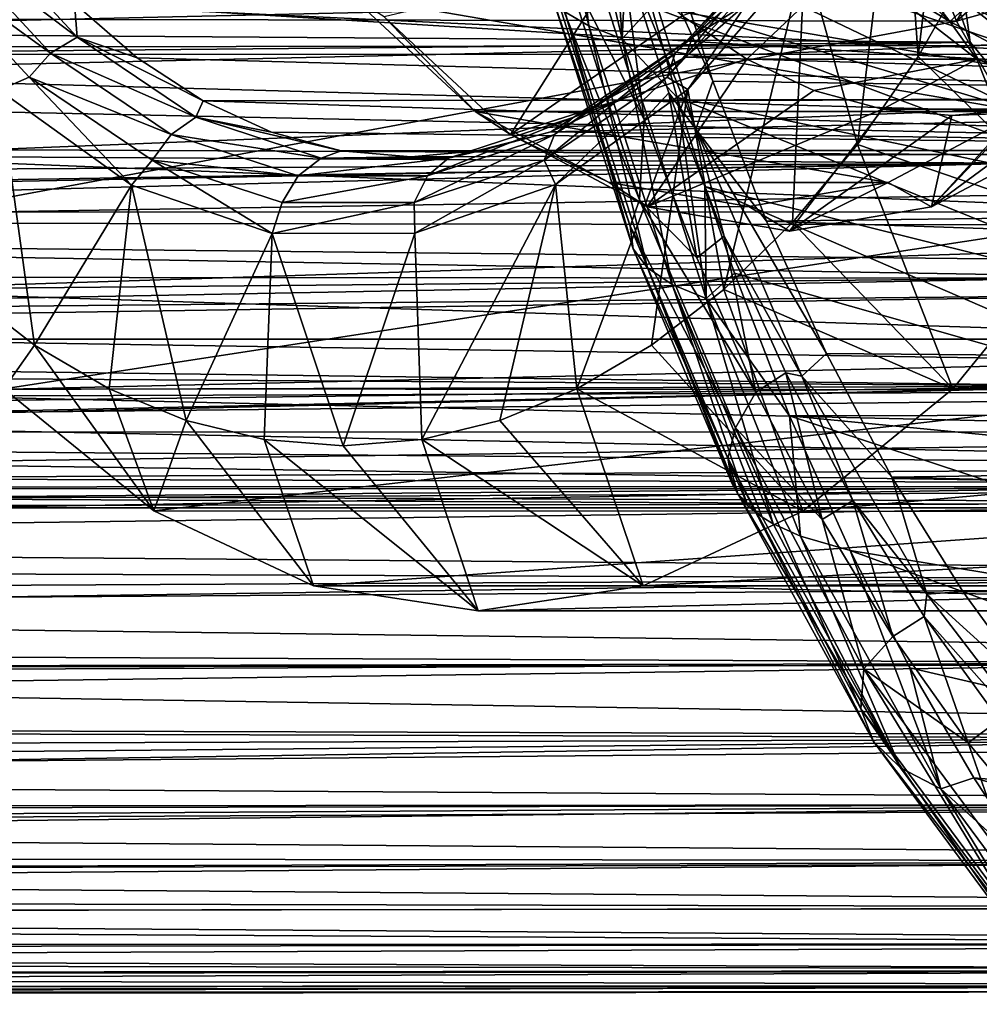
# Model space of a CAD drawing. Header units: metres. Extents: x -62 to 150, y -92 to 92.
# Tile 104 of 256: x 7.46 to 13.27, y -72.38 to -66.42. Entities that reach past the tile are written whole.
import ezdxf

# ---------------------------------------------------------------- set-up
doc = ezdxf.new("R2010")
doc.units = ezdxf.units.M
doc.layers.add('solid_500615', color=7, linetype='CONTINUOUS')

msp = doc.modelspace()

# ---------------------------------------------------------------- linework, layer by layer
at = {"layer": 'solid_500615'}
for points in [[(12.789415, -65.054413, 1.784459), (13.20989, -64.051407, 1.18396), (12.903896, -66.641579, 1.620965)], [(13.20989, -64.051407, 1.18396), (13.240792, -66.052322, 1.139827), (12.903896, -66.641579, 1.620965)], [(8.35839, -64.123604, 1.600776), (4.749217, -67.182152, -3.295691), (5.453206, -66.063263, -4.301092)], [(8.35839, -64.123604, 1.600776), (8.068946, -64.501617, 2.014145), (4.749217, -67.182152, -3.295691)], [(12.409218, -64.330124, 15.40329), (14.990312, -66.9282, 11.717106), (27.277592, -66.9282, 20.320751)], [(12.409218, -64.330124, 15.40329), (27.277592, -66.9282, 20.320751), (24.696499, -64.330124, 24.006937)], [(12.758368, -64.991776, 14.248745), (14.990312, -66.9282, 11.717106), (12.409218, -64.330124, 15.40329)], [(8.068946, -64.501617, 2.014145), (7.756208, -64.818199, 2.460781), (4.749217, -67.182152, -3.295691)], [(12.562535, -65, 19.368601), (13.136003, -66.427879, 18.549606), (14.090706, -64.685249, 19.103939)], [(13.136003, -66.427879, 18.549606), (14.357178, -65.363449, 18.723377), (14.090706, -64.685249, 19.103939)], [(10.908326, -66.457176, 23.875414), (10.713266, -64.868141, 24.709566), (10.514794, -64.801834, 24.437418)], [(10.908326, -66.457176, 23.875414), (10.514794, -64.801834, 24.437418), (10.763736, -66.370773, 23.596205)], [(7.756208, -64.818199, 2.460781), (3.939288, -68.056473, -2.138994), (4.749217, -67.182152, -3.295691)], [(7.756208, -64.818199, 2.460781), (7.42443, -65.069038, 2.934609), (3.939288, -68.056473, -2.138994)], [(10.713266, -64.868141, 24.709566), (11.110533, -66.53437, 24.142145), (11.018182, -65.211853, 24.88142)], [(10.908326, -66.457176, 23.875414), (11.110533, -66.53437, 24.142145), (10.713266, -64.868141, 24.709566)], [(14.024618, -66.266403, 12.440256), (14.990312, -66.9282, 11.717106), (12.758368, -64.991776, 14.248745)], [(5.838844, -66.413918, 13.45435), (13.136003, -66.427879, 18.549606), (12.562535, -65, 19.368601)], [(12.216327, -66.023666, 2.602916), (12.789415, -65.054413, 1.784459), (12.536436, -67.175179, 2.145752)], [(12.789415, -65.054413, 1.784459), (12.903896, -66.641579, 1.620965), (12.536436, -67.175179, 2.145752)], [(11.110533, -66.53437, 24.142145), (11.146811, -65.781532, 24.697786), (11.018182, -65.211853, 24.88142)], [(13.136003, -66.427879, 18.549606), (14.658405, -65.995888, 18.29318), (14.357178, -65.363449, 18.723377)], [(11.042724, -65.440979, 22.2766), (11.556418, -67.081146, 21.542969), (11.104709, -65.969276, 22.14246)], [(11.042724, -65.440979, 22.2766), (11.373837, -65.900337, 22.10071), (11.65984, -66.79071, 21.692253)], [(11.042724, -65.440979, 22.2766), (11.65984, -66.79071, 21.692253), (11.556418, -67.081146, 21.542969)], [(14.11664, -66.629128, 17.977247), (-9.126575, -66.628731, 1.701695), (-9.674121, -65.511726, 2.483673)], [(14.11664, -66.629128, 17.977247), (-9.674121, -65.511726, 2.483673), (13.830035, -66.088577, 18.386562)], [(22.26926, -65.51049, 6.334099), (-0.974857, -65.511726, -9.940165), (-1.522404, -66.628731, -9.158187)], [(22.26926, -65.51049, 6.334099), (-1.522404, -66.628731, -9.158187), (22.007866, -66.088577, 6.70741)], [(13.078175, -65.539581, 22.679478), (13.585761, -66.994278, 21.954569), (13.289144, -65.505623, 22.747181)], [(13.078175, -65.539581, 22.679478), (12.956489, -65.787231, 22.467552), (13.217651, -66.554741, 22.094666)], [(13.078175, -65.539581, 22.679478), (13.217651, -66.554741, 22.094666), (13.585761, -66.994278, 21.954569)], [(42.708969, -65.600487, 43.323334), (43.289104, -67.250992, 42.494816), (11.373837, -65.900337, 22.10071)], [(12.404037, -65.786865, 13.405725), (13.094198, -66.430023, 12.420073), (12.529085, -65.695457, 13.418717)], [(13.094198, -66.430023, 12.420073), (13.208344, -66.328445, 12.448636), (12.529085, -65.695457, 13.418717)], [(-11.742851, -66.379387, 4.762092), (13.217651, -66.554741, 22.094666), (12.956489, -65.787231, 22.467552)], [(0.055455, -65.998489, -13.220878), (25.542568, -65.791634, 4.492746), (25.281454, -66.558563, 4.865743)], [(6.983414, -65.902603, 10.331368), (7.153916, -65.815994, 10.370915), (7.809784, -66.524002, 9.43424)], [(7.809784, -66.524002, 9.43424), (7.153916, -65.815994, 10.370915), (7.793002, -66.320778, 9.791802)], [(11.110533, -66.53437, 24.142145), (11.288558, -66.341599, 24.495415), (11.146811, -65.781532, 24.697786)], [(11.146811, -65.781532, 24.697786), (14.241443, -66.84417, 27.027683), (14.081208, -66.168098, 27.258486)], [(11.146811, -65.781532, 24.697786), (11.288558, -66.341599, 24.495415), (14.241443, -66.84417, 27.027683)], [(11.431144, -66.621155, 3.979352), (11.536387, -66.524002, 4.112098), (12.192255, -65.815994, 3.175423)], [(12.096778, -65.902603, 3.028729), (11.431144, -66.621155, 3.979352), (12.192255, -65.815994, 3.175423)], [(12.192255, -65.815994, 3.175423), (11.536387, -66.524002, 4.112098), (12.225674, -65.925781, 3.46129)], [(12.491473, -66.06218, 13.019336), (13.094198, -66.430023, 12.420073), (12.404037, -65.786865, 13.405725)], [(6.838473, -66.032227, 10.34938), (6.983414, -65.902603, 10.331368), (7.649048, -66.621155, 9.380746)], [(7.649048, -66.621155, 9.380746), (6.983414, -65.902603, 10.331368), (7.809784, -66.524002, 9.43424)], [(43.289104, -67.250992, 42.494816), (11.65984, -66.79071, 21.692253), (11.373837, -65.900337, 22.10071)], [(11.383879, -66.766556, 3.857868), (11.431144, -66.621155, 3.979352), (12.096778, -65.902603, 3.028729)], [(12.064131, -66.032227, 2.886368), (11.383879, -66.766556, 3.857868), (12.096778, -65.902603, 3.028729)], [(11.536387, -66.524002, 4.112098), (11.871476, -66.31604, 3.967136), (12.225674, -65.925781, 3.46129)], [(-0.233561, -66.593994, -12.982763), (0.055455, -65.998489, -13.220878), (25.281454, -66.558563, 4.865743)], [(11.104709, -65.969276, 22.14246), (11.244278, -67.023422, 21.943134), (10.966122, -66.162636, 22.340382)], [(11.104709, -65.969276, 22.14246), (11.393829, -66.861794, 21.729553), (11.244278, -67.023422, 21.943134)], [(11.556418, -67.081146, 21.542969), (11.393829, -66.861794, 21.729553), (11.104709, -65.969276, 22.14246)], [(13.136003, -66.427879, 18.549606), (13.842975, -67.660446, 17.539946), (14.658405, -65.995888, 18.29318)], [(7.518724, -66.766556, 9.377881), (7.337733, -66.84639, 9.57027), (6.838473, -66.032227, 10.34938)], [(7.518724, -66.766556, 9.377881), (6.838473, -66.032227, 10.34938), (7.649048, -66.621155, 9.380746)], [(9.669752, -66.402313, 11.993176), (10.433313, -67.113869, 10.902697), (11.098914, -66.06218, 12.044256)], [(10.433313, -67.113869, 10.902697), (11.473371, -66.394821, 11.509479), (11.098914, -66.06218, 12.044256)], [(10.676063, -66.161385, 23.015007), (10.742415, -66.029747, 22.727348), (11.216298, -67.510223, 22.050587)], [(10.742415, -66.029747, 22.727348), (10.966122, -66.162636, 22.340382), (11.244278, -67.023422, 21.943134)], [(11.216298, -67.510223, 22.050587), (10.742415, -66.029747, 22.727348), (11.244278, -67.023422, 21.943134)], [(12.064131, -66.032227, 2.886368), (11.507986, -66.841553, 3.614531), (11.383879, -66.766556, 3.857868)], [(11.473371, -66.394821, 11.509479), (11.865718, -66.657394, 10.949147), (12.491473, -66.06218, 13.019336)], [(11.507986, -66.841553, 3.614531), (12.216327, -66.023666, 2.602916), (11.725804, -68.05249, 3.303454)], [(12.064131, -66.032227, 2.886368), (12.216327, -66.023666, 2.602916), (11.507986, -66.841553, 3.614531)], [(12.216327, -66.023666, 2.602916), (12.142841, -67.646339, 2.707864), (11.725804, -68.05249, 3.303454)], [(11.865718, -66.657394, 10.949147), (13.258276, -66.657394, 11.924228), (12.491473, -66.06218, 13.019336)], [(12.216327, -66.023666, 2.602916), (12.536436, -67.175179, 2.145752), (12.142841, -67.646339, 2.707864)], [(12.491473, -66.06218, 13.019336), (13.258276, -66.657394, 11.924228), (13.094198, -66.430023, 12.420073)], [(13.93245, -67.651405, 1.895486), (12.903896, -66.641579, 1.620965), (13.240792, -66.052322, 1.139827)], [(13.93245, -67.651405, 1.895486), (13.240792, -66.052322, 1.139827), (14.639721, -66.414406, 0.885394)], [(22.007866, -66.088577, 6.70741), (-1.522404, -66.628731, -9.158187), (21.72126, -66.629128, 7.116724)], [(11.159905, -67.670189, 22.324036), (10.676063, -66.161385, 23.015007), (11.216298, -67.510223, 22.050587)], [(10.684414, -66.273338, 23.307484), (10.676063, -66.161385, 23.015007), (11.159905, -67.670189, 22.324036)], [(7.793002, -66.320778, 9.791802), (16.351706, -66.278687, 15.874897), (17.145895, -66.895157, 14.740677)], [(9.471767, -66.277534, 11.752892), (10.220462, -66.975258, 10.683647), (9.669752, -66.402313, 11.993176)], [(9.471767, -66.277534, 11.752892), (13.534946, -66.975258, 5.950072), (10.220462, -66.975258, 10.683647)], [(11.493982, -66.364922, 8.864871), (13.534946, -66.975258, 5.950072), (9.471767, -66.277534, 11.752892)], [(11.177476, -67.806213, 22.603355), (10.684414, -66.273338, 23.307484), (11.159905, -67.670189, 22.324036)], [(10.763736, -66.370773, 23.596205), (10.684414, -66.273338, 23.307484), (11.177476, -67.806213, 22.603355)], [(11.49131, -66.646172, 4.51007), (19.715946, -66.895157, 11.070265), (20.510136, -66.278687, 9.936045)], [(11.871476, -66.31604, 3.967136), (11.49131, -66.646172, 4.51007), (20.510136, -66.278687, 9.936045)], [(12.261426, -66.364922, 7.768847), (14.28364, -66.277534, 4.880826), (13.534946, -66.975258, 5.950072)], [(8.173495, -66.650078, 9.248401), (7.793002, -66.320778, 9.791802), (17.145895, -66.895157, 14.740677)], [(7.809784, -66.524002, 9.43424), (7.793002, -66.320778, 9.791802), (8.173495, -66.650078, 9.248401)], [(11.110533, -66.53437, 24.142145), (11.443224, -66.891068, 24.274584), (11.288558, -66.341599, 24.495415)], [(11.288558, -66.341599, 24.495415), (14.412148, -67.51178, 26.780565), (14.241443, -66.84417, 27.027683)], [(11.288558, -66.341599, 24.495415), (11.443224, -66.891068, 24.274584), (14.412148, -67.51178, 26.780565)], [(11.536387, -66.524002, 4.112098), (11.49131, -66.646172, 4.51007), (11.871476, -66.31604, 3.967136)], [(11.493982, -66.364922, 8.864871), (12.261426, -66.364922, 7.768847), (13.534946, -66.975258, 5.950072)], [(13.094198, -66.430023, 12.420073), (13.843066, -66.82608, 11.350577), (13.208344, -66.328445, 12.448636)], [(13.208344, -66.328445, 12.448636), (13.945382, -66.718246, 11.396036), (13.557168, -66.372047, 12.0204)], [(13.843066, -66.82608, 11.350577), (13.945382, -66.718246, 11.396036), (13.208344, -66.328445, 12.448636)], [(-11.742851, -66.379387, 4.762092), (-11.769122, -66.787117, 4.423693), (13.217651, -66.554741, 22.094666)], [(5.838844, -66.413918, 13.45435), (6.546079, -67.651009, 12.444315), (13.136003, -66.427879, 18.549606)], [(10.220462, -66.975258, 10.683647), (10.433313, -67.113869, 10.902697), (9.669752, -66.402313, 11.993176)], [(10.433313, -67.113869, 10.902697), (11.865718, -66.657394, 10.949147), (11.473371, -66.394821, 11.509479)], [(11.264088, -67.922371, 22.881657), (10.763736, -66.370773, 23.596205), (11.177476, -67.806213, 22.603355)], [(10.908326, -66.457176, 23.875414), (10.763736, -66.370773, 23.596205), (11.264088, -67.922371, 22.881657)], [(6.546079, -67.651009, 12.444315), (13.842975, -67.660446, 17.539946), (13.136003, -66.427879, 18.549606)], [(11.413793, -68.021919, 23.153517), (11.110533, -66.53437, 24.142145), (10.908326, -66.457176, 23.875414)], [(11.413793, -68.021919, 23.153517), (10.908326, -66.457176, 23.875414), (11.264088, -67.922371, 22.881657)], [(13.258276, -66.657394, 11.924228), (13.843066, -66.82608, 11.350577), (13.094198, -66.430023, 12.420073)], [(7.649048, -66.621155, 9.380746), (7.809784, -66.524002, 9.43424), (8.529103, -67.009842, 8.406945)], [(7.809784, -66.524002, 9.43424), (8.173495, -66.650078, 9.248401), (8.573086, -66.910988, 8.677726)], [(8.529103, -67.009842, 8.406945), (7.809784, -66.524002, 9.43424), (8.573086, -66.910988, 8.677726)], [(10.701114, -67.114227, 5.021945), (10.817068, -67.009842, 5.139393), (11.536387, -66.524002, 4.112098)], [(11.431144, -66.621155, 3.979352), (10.701114, -67.114227, 5.021945), (11.536387, -66.524002, 4.112098)], [(11.536387, -66.524002, 4.112098), (10.817068, -67.009842, 5.139393), (11.49131, -66.646172, 4.51007)], [(11.110533, -66.53437, 24.142145), (11.619626, -68.107361, 23.414974), (11.443224, -66.891068, 24.274584)], [(11.413793, -68.021919, 23.153517), (11.619626, -68.107361, 23.414974), (11.110533, -66.53437, 24.142145)], [(-11.791821, -67.132172, 4.115131), (13.509491, -67.288322, 21.677958), (13.217651, -66.554741, 22.094666)], [(-11.769122, -66.787117, 4.423693), (-11.791821, -67.132172, 4.115131), (13.217651, -66.554741, 22.094666)], [(-0.550758, -67.169365, -12.72432), (-0.233561, -66.593994, -12.982763), (24.989723, -67.29155, 5.282477)], [(-0.233561, -66.593994, -12.982763), (25.281454, -66.558563, 4.865743), (24.989723, -67.29155, 5.282477)], [(13.585761, -66.994278, 21.954569), (13.217651, -66.554741, 22.094666), (13.509491, -67.288322, 21.677958)], [(14.758265, -67.584534, 17.060911), (-8.485887, -67.583351, 0.786697), (-9.126575, -66.628731, 1.701695)], [(14.426687, -67.128807, 17.534454), (-9.126575, -66.628731, 1.701695), (14.11664, -66.629128, 17.977247)], [(14.758265, -67.584534, 17.060911), (-9.126575, -66.628731, 1.701695), (14.426687, -67.128807, 17.534454)], [(21.72126, -66.629128, 7.116724), (-1.522404, -66.628731, -9.158187), (-2.163092, -67.583351, -8.243189)], [(21.72126, -66.629128, 7.116724), (-2.163092, -67.583351, -8.243189), (21.411213, -67.128807, 7.559516)], [(7.518724, -66.766556, 9.377881), (7.649048, -66.621155, 9.380746), (8.379079, -67.114227, 8.338153)], [(8.379079, -67.114227, 8.338153), (7.649048, -66.621155, 9.380746), (8.529103, -67.009842, 8.406945)], [(8.573086, -66.910988, 8.677726), (8.173495, -66.650078, 9.248401), (17.145895, -66.895157, 14.740677)], [(10.433313, -67.113869, 10.902697), (11.261826, -67.552048, 9.719459), (11.865718, -66.657394, 10.949147)], [(10.637816, -67.270462, 4.923357), (10.701114, -67.114227, 5.021945), (11.431144, -66.621155, 3.979352)], [(11.383879, -66.766556, 3.857868), (10.637816, -67.270462, 4.923357), (11.431144, -66.621155, 3.979352)], [(10.817068, -67.009842, 5.139393), (11.091951, -66.908005, 5.080413), (11.49131, -66.646172, 4.51007)], [(11.49131, -66.646172, 4.51007), (11.091951, -66.908005, 5.080413), (19.715946, -66.895157, 11.070265)], [(11.261826, -67.552048, 9.719459), (12.271659, -66.847031, 10.369403), (11.865718, -66.657394, 10.949147)], [(11.865718, -66.657394, 10.949147), (12.271659, -66.847031, 10.369403), (13.258276, -66.657394, 11.924228)], [(12.271659, -66.847031, 10.369403), (12.686747, -66.961655, 9.776597), (13.258276, -66.657394, 11.924228)], [(13.93245, -67.651405, 1.895486), (12.536436, -67.175179, 2.145752), (12.903896, -66.641579, 1.620965)], [(12.686747, -66.961655, 9.776597), (14.079305, -66.961655, 10.751677), (13.258276, -66.657394, 11.924228)], [(13.258276, -66.657394, 11.924228), (14.079305, -66.961655, 10.751677), (13.843066, -66.82608, 11.350577)], [(7.518724, -66.766556, 9.377881), (8.139468, -67.421135, 8.425272), (7.337733, -66.84639, 9.57027)], [(8.264788, -67.270462, 8.312392), (8.139468, -67.421135, 8.425272), (7.518724, -66.766556, 9.377881)], [(8.264788, -67.270462, 8.312392), (7.518724, -66.766556, 9.377881), (8.379079, -67.114227, 8.338153)], [(11.383879, -66.766556, 3.857868), (10.706778, -67.418114, 4.758775), (10.637816, -67.270462, 4.923357)], [(11.383879, -66.766556, 3.857868), (11.507986, -66.841553, 3.614531), (10.706778, -67.418114, 4.758775)], [(10.706778, -67.418114, 4.758775), (11.507986, -66.841553, 3.614531), (10.836016, -68.654839, 4.574203)], [(11.507986, -66.841553, 3.614531), (11.288458, -68.389824, 3.928049), (10.836016, -68.654839, 4.574203)], [(11.507986, -66.841553, 3.614531), (11.725804, -68.05249, 3.303454), (11.288458, -68.389824, 3.928049)], [(11.556418, -67.081146, 21.542969), (11.65984, -66.79071, 21.692253), (11.985031, -67.639214, 21.227833)], [(43.289104, -67.250992, 42.494816), (11.985031, -67.639214, 21.227833), (11.65984, -66.79071, 21.692253)], [(7.337733, -66.84639, 9.57027), (7.551798, -68.389664, 9.264553), (7.11446, -68.052284, 9.889135)], [(7.337733, -66.84639, 9.57027), (8.139468, -67.421135, 8.425272), (7.551798, -68.389664, 9.264553)], [(8.573086, -66.910988, 8.677726), (17.145895, -66.895157, 14.740677), (17.996246, -67.210281, 13.52625)], [(10.678961, -67.097244, 5.670225), (18.865595, -67.210281, 12.284692), (19.715946, -66.895157, 11.070265)], [(11.091951, -66.908005, 5.080413), (10.678961, -67.097244, 5.670225), (19.715946, -66.895157, 11.070265)], [(11.393829, -66.861794, 21.729553), (11.56245, -67.860954, 21.488737), (11.244278, -67.023422, 21.943134)], [(11.261826, -67.552048, 9.719459), (12.686747, -66.961655, 9.776597), (12.271659, -66.847031, 10.369403)], [(11.393829, -66.861794, 21.729553), (11.72852, -67.729492, 21.251564), (11.56245, -67.860954, 21.488737)], [(11.556418, -67.081146, 21.542969), (11.72852, -67.729492, 21.251564), (11.393829, -66.861794, 21.729553)], [(11.443224, -66.891068, 24.274584), (14.593058, -68.16983, 26.516354), (14.412148, -67.51178, 26.780565)], [(11.443224, -66.891068, 24.274584), (11.610631, -67.42897, 24.035543), (14.593058, -68.16983, 26.516354)], [(11.619626, -68.107361, 23.414974), (11.610631, -67.42897, 24.035543), (11.443224, -66.891068, 24.274584)], [(12.985073, -67.552048, 7.258406), (13.941205, -66.847031, 7.985045), (13.526117, -66.961655, 8.577851)], [(12.985073, -67.552048, 7.258406), (13.813585, -67.113869, 6.075168), (13.941205, -66.847031, 7.985045)], [(8.529103, -67.009842, 8.406945), (8.573086, -66.910988, 8.677726), (8.986227, -67.099251, 8.0877)], [(8.986227, -67.099251, 8.0877), (8.573086, -66.910988, 8.677726), (17.996246, -67.210281, 13.52625)], [(10.817068, -67.009842, 5.139393), (10.678961, -67.097244, 5.670225), (11.091951, -66.908005, 5.080413)], [(11.261826, -67.552048, 9.719459), (12.123449, -67.699997, 8.488933), (12.686747, -66.961655, 9.776597)], [(12.123449, -67.699997, 8.488933), (13.106432, -67, 9.177224), (12.686747, -66.961655, 9.776597)], [(12.686747, -66.961655, 9.776597), (13.106432, -67, 9.177224), (14.079305, -66.961655, 10.751677)], [(12.985073, -67.552048, 7.258406), (13.526117, -66.961655, 8.577851), (13.106432, -67, 9.177224)], [(13.106432, -67, 9.177224), (13.526117, -66.961655, 8.577851), (14.079305, -66.961655, 10.751677)], [(8.379079, -67.114227, 8.338153), (8.529103, -67.009842, 8.406945), (9.28738, -67.256973, 7.324014)], [(8.529103, -67.009842, 8.406945), (8.986227, -67.099251, 8.0877), (9.407682, -67.212547, 7.485799)], [(9.28738, -67.256973, 7.324014), (8.529103, -67.009842, 8.406945), (9.407682, -67.212547, 7.485799)], [(9.931545, -67.365036, 6.121001), (10.058791, -67.256973, 6.222324), (10.817068, -67.009842, 5.139393)], [(10.701114, -67.114227, 5.021945), (9.931545, -67.365036, 6.121001), (10.817068, -67.009842, 5.139393)], [(10.817068, -67.009842, 5.139393), (10.058791, -67.256973, 6.222324), (10.678961, -67.097244, 5.670225)], [(10.220462, -66.975258, 10.683647), (11.032847, -67.404907, 9.523439), (10.433313, -67.113869, 10.902697)], [(10.220462, -66.975258, 10.683647), (13.534946, -66.975258, 5.950072), (12.72256, -67.404907, 7.11028)], [(10.220462, -66.975258, 10.683647), (12.72256, -67.404907, 7.11028), (11.032847, -67.404907, 9.523439)], [(11.216298, -67.510223, 22.050587), (11.244278, -67.023422, 21.943134), (11.56245, -67.860954, 21.488737)], [(12.123449, -67.699997, 8.488933), (12.985073, -67.552048, 7.258406), (13.106432, -67, 9.177224)], [(12.72256, -67.404907, 7.11028), (13.534946, -66.975258, 5.950072), (12.985073, -67.552048, 7.258406)], [(13.534946, -66.975258, 5.950072), (13.813585, -67.113869, 6.075168), (12.985073, -67.552048, 7.258406)], [(11.556418, -67.081146, 21.542969), (12.198769, -68.577164, 20.625597), (11.72852, -67.729492, 21.251564)], [(11.556418, -67.081146, 21.542969), (11.985031, -67.639214, 21.227833), (12.347404, -68.44062, 20.71031)], [(11.556418, -67.081146, 21.542969), (12.347404, -68.44062, 20.71031), (12.198769, -68.577164, 20.625597)], [(-11.791821, -67.132172, 4.115131), (-11.811939, -67.430504, 3.83067), (13.509491, -67.288322, 21.677958)], [(21.411213, -67.128807, 7.559516), (-2.163092, -67.583351, -8.243189), (21.079636, -67.584534, 8.033059)], [(8.264788, -67.270462, 8.312392), (8.379079, -67.114227, 8.338153), (9.148647, -67.365036, 7.239096)], [(9.148647, -67.365036, 7.239096), (8.379079, -67.114227, 8.338153), (9.28738, -67.256973, 7.324014)], [(9.407682, -67.212547, 7.485799), (8.986227, -67.099251, 8.0877), (17.996246, -67.210281, 13.52625)], [(9.851348, -67.526779, 6.04655), (9.931545, -67.365036, 6.121001), (10.701114, -67.114227, 5.021945)], [(10.637816, -67.270462, 4.923357), (9.851348, -67.526779, 6.04655), (10.701114, -67.114227, 5.021945)], [(10.058791, -67.256973, 6.222324), (10.257581, -67.21154, 6.272019), (10.678961, -67.097244, 5.670225)], [(10.678961, -67.097244, 5.670225), (10.257581, -67.21154, 6.272019), (18.865595, -67.210281, 12.284692)], [(11.032847, -67.404907, 9.523439), (11.261826, -67.552048, 9.719459), (10.433313, -67.113869, 10.902697)], [(-0.889098, -67.717865, -12.446769), (-0.550758, -67.169365, -12.72432), (24.989723, -67.29155, 5.282477)], [(13.112591, -68.654907, 3.066365), (12.142841, -67.646339, 2.707864), (12.536436, -67.175179, 2.145752)], [(13.112591, -68.654907, 3.066365), (12.536436, -67.175179, 2.145752), (13.93245, -67.651405, 1.895486)], [(9.148647, -67.365036, 7.239096), (9.28738, -67.256973, 7.324014), (10.058791, -67.256973, 6.222324)], [(9.931545, -67.365036, 6.121001), (9.148647, -67.365036, 7.239096), (10.058791, -67.256973, 6.222324)], [(9.28738, -67.256973, 7.324014), (9.407682, -67.212547, 7.485799), (9.832644, -67.25, 6.878891)], [(10.058791, -67.256973, 6.222324), (9.28738, -67.256973, 7.324014), (9.832644, -67.25, 6.878891)], [(9.407682, -67.212547, 7.485799), (17.996246, -67.210281, 13.52625), (18.865595, -67.210281, 12.284692)], [(9.832644, -67.25, 6.878891), (9.407682, -67.212547, 7.485799), (18.865595, -67.210281, 12.284692)], [(10.257581, -67.21154, 6.272019), (9.832644, -67.25, 6.878891), (18.865595, -67.210281, 12.284692)], [(10.058791, -67.256973, 6.222324), (9.832644, -67.25, 6.878891), (10.257581, -67.21154, 6.272019)], [(43.289104, -67.250992, 42.494816), (44.010193, -68.722961, 41.464993), (11.985031, -67.639214, 21.227833)], [(-11.849909, -67.965324, 3.27532), (13.830564, -67.984062, 21.219534), (13.509491, -67.288322, 21.677958)], [(-11.830864, -67.702354, 3.556058), (-11.849909, -67.965324, 3.27532), (13.509491, -67.288322, 21.677958)], [(-11.811939, -67.430504, 3.83067), (-11.830864, -67.702354, 3.556058), (13.509491, -67.288322, 21.677958)], [(-0.889098, -67.717865, -12.446769), (24.989723, -67.29155, 5.282477), (24.668823, -67.986687, 5.740858)], [(8.264788, -67.270462, 8.312392), (8.990766, -67.713707, 7.209494), (8.139468, -67.421135, 8.425272)], [(9.051256, -67.526779, 7.189199), (8.990766, -67.713707, 7.209494), (8.264788, -67.270462, 8.312392)], [(9.051256, -67.526779, 7.189199), (8.264788, -67.270462, 8.312392), (9.148647, -67.365036, 7.239096)], [(10.637816, -67.270462, 4.923357), (9.85569, -67.712692, 5.974255), (9.851348, -67.526779, 6.04655)], [(10.637816, -67.270462, 4.923357), (10.706778, -67.418114, 4.758775), (9.85569, -67.712692, 5.974255)], [(9.051256, -67.526779, 7.189199), (9.148647, -67.365036, 7.239096), (9.931545, -67.365036, 6.121001)], [(9.851348, -67.526779, 6.04655), (9.051256, -67.526779, 7.189199), (9.931545, -67.365036, 6.121001)], [(8.139468, -67.421135, 8.425272), (8.004233, -68.654716, 8.618407), (7.551798, -68.389664, 9.264553)], [(8.139468, -67.421135, 8.425272), (8.469927, -68.846138, 7.953329), (8.004233, -68.654716, 8.618407)], [(8.139468, -67.421135, 8.425272), (8.990766, -67.713707, 7.209494), (8.469927, -68.846138, 7.953329)], [(9.85569, -67.712692, 5.974255), (10.706778, -67.418114, 4.758775), (9.897555, -68.961327, 5.914465)], [(10.706778, -67.418114, 4.758775), (10.370318, -68.846214, 5.239288), (9.897555, -68.961327, 5.914465)], [(10.706778, -67.418114, 4.758775), (10.836016, -68.654839, 4.574203), (10.370318, -68.846214, 5.239288)], [(11.032847, -67.404907, 9.523439), (11.877704, -67.549988, 8.316859), (11.261826, -67.552048, 9.719459)], [(11.032847, -67.404907, 9.523439), (12.72256, -67.404907, 7.11028), (11.877704, -67.549988, 8.316859)], [(11.610631, -67.42897, 24.035543), (11.790594, -67.9543, 23.778555), (14.807591, -68.81282, 26.235462)], [(11.619626, -68.107361, 23.414974), (11.790594, -67.9543, 23.778555), (11.610631, -67.42897, 24.035543)], [(11.610631, -67.42897, 24.035543), (14.807591, -68.81282, 26.235462), (14.593058, -68.16983, 26.516354)], [(11.877704, -67.549988, 8.316859), (12.72256, -67.404907, 7.11028), (12.123449, -67.699997, 8.488933)], [(12.72256, -67.404907, 7.11028), (12.985073, -67.552048, 7.258406), (12.123449, -67.699997, 8.488933)], [(9.851348, -67.526779, 6.04655), (9.85569, -67.712692, 5.974255), (8.990766, -67.713707, 7.209494)], [(9.851348, -67.526779, 6.04655), (8.990766, -67.713707, 7.209494), (9.051256, -67.526779, 7.189199)], [(11.159905, -67.670189, 22.324036), (11.216298, -67.510223, 22.050587), (11.796051, -68.89019, 21.222561)], [(11.216298, -67.510223, 22.050587), (11.56245, -67.860954, 21.488737), (11.920639, -68.675232, 20.97719)], [(11.216298, -67.510223, 22.050587), (11.920639, -68.675232, 20.97719), (11.796051, -68.89019, 21.222561)], [(11.877704, -67.549988, 8.316859), (12.123449, -67.699997, 8.488933), (11.261826, -67.552048, 9.719459)], [(15.477716, -68.353188, 16.033428), (-7.765054, -68.353699, -0.242758), (-8.485887, -67.583351, 0.786697)], [(15.109329, -67.9935, 16.55954), (-8.485887, -67.583351, 0.786697), (14.758265, -67.584534, 17.060911)], [(15.477716, -68.353188, 16.033428), (-8.485887, -67.583351, 0.786697), (15.109329, -67.9935, 16.55954)], [(21.079636, -67.584534, 8.033059), (-2.163092, -67.583351, -8.243189), (-2.883924, -68.353699, -7.213734)], [(21.079636, -67.584534, 8.033059), (-2.883924, -68.353699, -7.213734), (20.728571, -67.9935, 8.534431)], [(6.546079, -67.651009, 12.444315), (7.365901, -68.654594, 11.273488), (13.842975, -67.660446, 17.539946)], [(7.365901, -68.654594, 11.273488), (14.661971, -68.660255, 16.370296), (13.842975, -67.660446, 17.539946)], [(11.159905, -67.670189, 22.324036), (11.796051, -68.89019, 21.222561), (11.750337, -69.074417, 21.480566)], [(11.177476, -67.806213, 22.603355), (11.159905, -67.670189, 22.324036), (11.750337, -69.074417, 21.480566)], [(13.112591, -68.654907, 3.066365), (11.725804, -68.05249, 3.303454), (12.142841, -67.646339, 2.707864)], [(44.010193, -68.722961, 41.464993), (12.347404, -68.44062, 20.71031), (11.985031, -67.639214, 21.227833)], [(13.112591, -68.654907, 3.066365), (13.93245, -67.651405, 1.895486), (21.216732, -67.660446, 7.009129)], [(13.112591, -68.654907, 3.066365), (21.216732, -67.660446, 7.009129), (20.397736, -68.660255, 8.178777)], [(-1.248938, -68.239777, -12.150965), (-0.889098, -67.717865, -12.446769), (24.668823, -67.986687, 5.740858)], [(8.990766, -67.713707, 7.209494), (8.942689, -68.961281, 7.278155), (8.469927, -68.846138, 7.953329)], [(8.990766, -67.713707, 7.209494), (9.420121, -69, 6.59631), (8.942689, -68.961281, 7.278155)], [(8.990766, -67.713707, 7.209494), (9.85569, -67.712692, 5.974255), (9.420121, -69, 6.59631)], [(9.85569, -67.712692, 5.974255), (9.897555, -68.961327, 5.914465), (9.420121, -69, 6.59631)], [(11.72852, -67.729492, 21.251564), (11.920639, -68.675232, 20.97719), (11.56245, -67.860954, 21.488737)], [(11.72852, -67.729492, 21.251564), (12.102116, -68.557388, 20.718014), (11.920639, -68.675232, 20.97719)], [(12.198769, -68.577164, 20.625597), (12.102116, -68.557388, 20.718014), (11.72852, -67.729492, 21.251564)], [(11.177476, -67.806213, 22.603355), (11.750337, -69.074417, 21.480566), (11.777487, -69.230698, 21.745922)], [(11.264088, -67.922371, 22.881657), (11.177476, -67.806213, 22.603355), (11.777487, -69.230698, 21.745922)], [(-11.849909, -67.965324, 3.27532), (-11.86936, -68.221657, 2.986236), (13.830564, -67.984062, 21.219534)], [(11.264088, -67.922371, 22.881657), (11.777487, -69.230698, 21.745922), (11.810912, -69.291382, 21.863682)], [(11.264088, -67.922371, 22.881657), (11.810912, -69.291382, 21.863682), (11.871464, -69.362221, 22.013912)], [(11.413793, -68.021919, 23.153517), (11.264088, -67.922371, 22.881657), (11.871464, -69.362221, 22.013912)], [(11.619626, -68.107361, 23.414974), (12.123384, -68.817581, 23.302567), (11.790594, -67.9543, 23.778555)], [(14.807591, -68.81282, 26.235462), (11.790594, -67.9543, 23.778555), (12.123384, -68.817581, 23.302567)], [(-11.889289, -68.469467, 2.690969), (14.179268, -68.637856, 20.721624), (13.830564, -67.984062, 21.219534)], [(-11.86936, -68.221657, 2.986236), (-11.889289, -68.469467, 2.690969), (13.830564, -67.984062, 21.219534)], [(20.728571, -67.9935, 8.534431), (-2.883924, -68.353699, -7.213734), (20.360184, -68.353188, 9.060543)], [(-1.248938, -68.239777, -12.150965), (24.668823, -67.986687, 5.740858), (24.32032, -68.639938, 6.238677)], [(11.413793, -68.021919, 23.153517), (11.871464, -69.362221, 22.013912), (11.95903, -69.431541, 22.176489)], [(11.413793, -68.021919, 23.153517), (11.95903, -69.431541, 22.176489), (12.025893, -69.471725, 22.278919)], [(11.413793, -68.021919, 23.153517), (12.025893, -69.471725, 22.278919), (11.619626, -68.107361, 23.414974)], [(7.365901, -68.654594, 11.273488), (7.11446, -68.052284, 9.889135), (7.551798, -68.389664, 9.264553)], [(12.204909, -69.394539, 4.362668), (11.288458, -68.389824, 3.928049), (11.725804, -68.05249, 3.303454)], [(12.204909, -69.394539, 4.362668), (11.725804, -68.05249, 3.303454), (13.112591, -68.654907, 3.066365)], [(11.619626, -68.107361, 23.414974), (12.189875, -69.546021, 22.486746), (12.123384, -68.817581, 23.302567)], [(11.619626, -68.107361, 23.414974), (12.025893, -69.471725, 22.278919), (12.189875, -69.546021, 22.486746)], [(-1.625564, -68.728195, -11.842371), (-1.248938, -68.239777, -12.150965), (24.32032, -68.639938, 6.238677)], [(15.861155, -68.661369, 15.485823), (-7.765054, -68.353699, -0.242758), (15.477716, -68.353188, 16.033428)], [(16.25728, -68.916153, 14.920097), (-6.985605, -68.915932, -1.355927), (-7.765054, -68.353699, -0.242758)], [(16.25728, -68.916153, 14.920097), (-7.765054, -68.353699, -0.242758), (15.861155, -68.661369, 15.485823)], [(20.360184, -68.353188, 9.060543), (-2.883924, -68.353699, -7.213734), (-3.663373, -68.915932, -6.100564)], [(20.360184, -68.353188, 9.060543), (-3.663373, -68.915932, -6.100564), (19.976746, -68.661369, 9.608149)], [(7.365901, -68.654594, 11.273488), (7.551798, -68.389664, 9.264553), (8.273554, -69.394325, 9.977225)], [(8.273554, -69.394325, 9.977225), (7.551798, -68.389664, 9.264553), (8.004233, -68.654716, 8.618407)], [(12.204909, -69.394539, 4.362668), (10.836016, -68.654839, 4.574203), (11.288458, -68.389824, 3.928049)], [(12.198769, -68.577164, 20.625597), (12.347404, -68.44062, 20.71031), (12.744726, -69.189995, 20.142876)], [(44.010193, -68.722961, 41.464993), (12.744726, -69.189995, 20.142876), (12.347404, -68.44062, 20.71031)], [(-11.889289, -68.469467, 2.690969), (-11.909852, -68.712181, 2.385545), (14.179268, -68.637856, 20.721624)], [(12.102116, -68.557388, 20.718014), (12.322197, -69.446083, 20.403706), (11.920639, -68.675232, 20.97719)], [(12.102116, -68.557388, 20.718014), (12.507949, -69.330521, 20.138424), (12.322197, -69.446083, 20.403706)], [(12.198769, -68.577164, 20.625597), (12.507949, -69.330521, 20.138424), (12.102116, -68.557388, 20.718014)], [(12.198769, -68.577164, 20.625597), (12.956699, -69.898575, 19.543159), (12.507949, -69.330521, 20.138424)], [(12.198769, -68.577164, 20.625597), (12.744726, -69.189995, 20.142876), (12.956699, -69.898575, 19.543159)], [(-11.953539, -69.254822, 1.641775), (14.553916, -69.245956, 20.186666), (14.179268, -68.637856, 20.721624)], [(-11.950565, -69.214859, 1.699596), (-11.953539, -69.254822, 1.641775), (14.179268, -68.637856, 20.721624)], [(-11.931175, -68.966782, 2.047391), (-11.950565, -69.214859, 1.699596), (14.179268, -68.637856, 20.721624)], [(-11.909852, -68.712181, 2.385545), (-11.931175, -68.966782, 2.047391), (14.179268, -68.637856, 20.721624)], [(19.976746, -68.661369, 9.608149), (-3.663373, -68.915932, -6.100564), (19.580622, -68.916153, 10.173874)], [(-1.625564, -68.728195, -11.842371), (24.32032, -68.639938, 6.238677), (23.945885, -69.247581, 6.77353)], [(7.365901, -68.654594, 11.273488), (8.273554, -69.394325, 9.977225), (14.661971, -68.660255, 16.370296)], [(8.273554, -69.394325, 9.977225), (8.004233, -68.654716, 8.618407), (8.469927, -68.846138, 7.953329)], [(8.273554, -69.394325, 9.977225), (15.568106, -69.396927, 15.076201), (14.661971, -68.660255, 16.370296)], [(11.237267, -69.847504, 5.744605), (10.370318, -68.846214, 5.239288), (10.836016, -68.654839, 4.574203)], [(11.237267, -69.847504, 5.744605), (10.836016, -68.654839, 4.574203), (12.204909, -69.394539, 4.362668)], [(11.796051, -68.89019, 21.222561), (11.920639, -68.675232, 20.97719), (12.322197, -69.446083, 20.403706)], [(12.204909, -69.394539, 4.362668), (13.112591, -68.654907, 3.066365), (20.397736, -68.660255, 8.178777)], [(12.204909, -69.394539, 4.362668), (20.397736, -68.660255, 8.178777), (19.4916, -69.396927, 9.472872)], [(-2.013166, -69.177788, -11.527006), (-1.625564, -68.728195, -11.842371), (23.945885, -69.247581, 6.77353)], [(44.010193, -68.722961, 41.464993), (44.854481, -69.980133, 40.259228), (12.744726, -69.189995, 20.142876)], [(8.273554, -69.394325, 9.977225), (8.469927, -68.846138, 7.953329), (9.241181, -69.847397, 8.59531)], [(9.241181, -69.847397, 8.59531), (8.469927, -68.846138, 7.953329), (8.942689, -68.961281, 7.278155)], [(11.237267, -69.847504, 5.744605), (9.897555, -68.961327, 5.914465), (10.370318, -68.846214, 5.239288)], [(16.31374, -69.224251, 27.454712), (14.807591, -68.81282, 26.235462), (12.123384, -68.817581, 23.302567)], [(16.722605, -70.329353, 26.835152), (12.123384, -68.817581, 23.302567), (12.491775, -69.634476, 22.777012)], [(12.189875, -69.546021, 22.486746), (12.491775, -69.634476, 22.777012), (12.123384, -68.817581, 23.302567)], [(16.722605, -70.329353, 26.835152), (16.31374, -69.224251, 27.454712), (12.123384, -68.817581, 23.302567)], [(17.077759, -69.259575, 13.748332), (-6.166489, -69.258957, -2.525745), (-6.985605, -68.915932, -1.355927)], [(16.663649, -69.115967, 14.339741), (-6.985605, -68.915932, -1.355927), (16.25728, -68.916153, 14.920097)], [(17.077759, -69.259575, 13.748332), (-6.985605, -68.915932, -1.355927), (16.663649, -69.115967, 14.339741)], [(19.580622, -68.916153, 10.173874), (-3.663373, -68.915932, -6.100564), (-4.482489, -69.258957, -4.930747)], [(19.580622, -68.916153, 10.173874), (-4.482489, -69.258957, -4.930747), (19.174252, -69.115967, 10.75423)], [(12.55712, -70.592766, 20.406755), (11.750337, -69.074417, 21.480566), (11.796051, -68.89019, 21.222561)], [(12.574209, -70.349457, 20.136677), (11.796051, -68.89019, 21.222561), (12.322197, -69.446083, 20.403706)], [(12.55712, -70.592766, 20.406755), (11.796051, -68.89019, 21.222561), (12.574209, -70.349457, 20.136677)], [(10.239222, -70, 7.169961), (8.942689, -68.961281, 7.278155), (9.420121, -69, 6.59631)], [(9.241181, -69.847397, 8.59531), (8.942689, -68.961281, 7.278155), (10.239222, -70, 7.169961)], [(10.239222, -70, 7.169961), (9.420121, -69, 6.59631), (9.897555, -68.961327, 5.914465)], [(10.239222, -70, 7.169961), (9.897555, -68.961327, 5.914465), (11.237267, -69.847504, 5.744605)], [(12.633297, -70.790359, 20.690187), (11.750337, -69.074417, 21.480566), (12.55712, -70.592766, 20.406755)], [(11.810912, -69.291382, 21.863682), (11.777487, -69.230698, 21.745922), (11.750337, -69.074417, 21.480566)], [(12.633297, -70.790359, 20.690187), (11.810912, -69.291382, 21.863682), (11.750337, -69.074417, 21.480566)], [(19.174252, -69.115967, 10.75423), (-4.482489, -69.258957, -4.930747), (18.760141, -69.259575, 11.345639)], [(-2.414345, -69.594673, -11.203331), (-2.013166, -69.177788, -11.527006), (23.945885, -69.247581, 6.77353)], [(44.854481, -69.980133, 40.259228), (13.174546, -69.882706, 19.529028), (12.744726, -69.189995, 20.142876)], [(12.956699, -69.898575, 19.543159), (12.744726, -69.189995, 20.142876), (13.174546, -69.882706, 19.529028)], [(-11.984066, -69.702423, 0.956191), (14.952547, -69.805817, 19.617479), (14.553916, -69.245956, 20.186666)], [(-11.968893, -69.470016, 1.321167), (-11.984066, -69.702423, 0.956191), (14.553916, -69.245956, 20.186666)], [(-11.953539, -69.254822, 1.641775), (-11.968893, -69.470016, 1.321167), (14.553916, -69.245956, 20.186666)], [(17.918951, -69.375, 12.546986), (-5.324489, -69.375, -3.728246), (-6.166489, -69.258957, -2.525745)], [(17.497053, -69.3461, 13.149516), (-6.166489, -69.258957, -2.525745), (17.077759, -69.259575, 13.748332)], [(17.918951, -69.375, 12.546986), (-6.166489, -69.258957, -2.525745), (17.497053, -69.3461, 13.149516)], [(18.760141, -69.259575, 11.345639), (-4.482489, -69.258957, -4.930747), (-5.324489, -69.375, -3.728246)], [(18.760141, -69.259575, 11.345639), (-5.324489, -69.375, -3.728246), (18.340847, -69.3461, 11.944455)], [(-2.414345, -69.594673, -11.203331), (23.945885, -69.247581, 6.77353), (23.547489, -69.807045, 7.342584)], [(18.340847, -69.3461, 11.944455), (-5.324489, -69.375, -3.728246), (17.918951, -69.375, 12.546986)], [(12.796305, -70.949303, 20.981712), (11.810912, -69.291382, 21.863682), (12.633297, -70.790359, 20.690187)], [(11.95903, -69.431541, 22.176489), (11.871464, -69.362221, 22.013912), (11.810912, -69.291382, 21.863682)], [(12.796305, -70.949303, 20.981712), (11.95903, -69.431541, 22.176489), (11.810912, -69.291382, 21.863682)], [(12.507949, -69.330521, 20.138424), (12.750791, -70.154137, 19.791611), (12.322197, -69.446083, 20.403706)], [(12.507949, -69.330521, 20.138424), (12.939354, -70.033928, 19.522314), (12.750791, -70.154137, 19.791611)], [(12.956699, -69.898575, 19.543159), (12.939354, -70.033928, 19.522314), (12.507949, -69.330521, 20.138424)], [(8.273554, -69.394325, 9.977225), (9.241181, -69.847397, 8.59531), (15.568106, -69.396927, 15.076201)], [(9.241181, -69.847397, 8.59531), (16.533848, -69.848076, 13.69698), (15.568106, -69.396927, 15.076201)], [(11.237267, -69.847504, 5.744605), (12.204909, -69.394539, 4.362668), (19.4916, -69.396927, 9.472872)], [(11.237267, -69.847504, 5.744605), (19.4916, -69.396927, 9.472872), (18.525858, -69.848076, 10.852095)], [(12.025893, -69.471725, 22.278919), (11.95903, -69.431541, 22.176489), (12.796305, -70.949303, 20.981712)], [(12.574209, -70.349457, 20.136677), (12.322197, -69.446083, 20.403706), (12.750791, -70.154137, 19.791611)], [(12.189875, -69.546021, 22.486746), (12.025893, -69.471725, 22.278919), (12.796305, -70.949303, 20.981712)], [(12.189875, -69.546021, 22.486746), (13.040157, -71.07737, 21.275438), (12.491775, -69.634476, 22.777012)], [(13.040157, -71.07737, 21.275438), (12.189875, -69.546021, 22.486746), (12.796305, -70.949303, 20.981712)], [(-2.835378, -69.98539, -10.868228), (-2.414345, -69.594673, -11.203331), (23.547489, -69.807045, 7.342584)], [(17.20845, -71.357368, 26.136492), (12.491775, -69.634476, 22.777012), (12.852778, -70.344894, 22.26041)], [(13.040157, -71.07737, 21.275438), (12.852778, -70.344894, 22.26041), (12.491775, -69.634476, 22.777012)], [(17.20845, -71.357368, 26.136492), (16.722605, -70.329353, 26.835152), (12.491775, -69.634476, 22.777012)], [(-11.984066, -69.702423, 0.956191), (-11.998199, -69.944611, 0.552724), (14.952547, -69.805817, 19.617479)], [(-12.010657, -70.192291, 0.11242), (15.373153, -70.31514, 19.016867), (14.952547, -69.805817, 19.617479)], [(-11.998199, -69.944611, 0.552724), (-12.010657, -70.192291, 0.11242), (14.952547, -69.805817, 19.617479)], [(-2.835378, -69.98539, -10.868228), (23.547489, -69.807045, 7.342584), (23.127153, -70.315994, 7.942995)], [(9.241181, -69.847397, 8.59531), (10.239222, -70, 7.169961), (16.533848, -69.848076, 13.69698)], [(10.239222, -70, 7.169961), (11.237267, -69.847504, 5.744605), (17.529854, -70, 12.274537)], [(10.239222, -70, 7.169961), (17.529854, -70, 12.274537), (16.533848, -69.848076, 13.69698)], [(11.237267, -69.847504, 5.744605), (18.525858, -69.848076, 10.852095), (17.529854, -70, 12.274537)], [(12.956699, -69.898575, 19.543159), (13.174546, -69.882706, 19.529028), (13.634214, -70.514481, 18.872555)], [(44.854481, -69.980133, 40.259228), (13.634214, -70.514481, 18.872555), (13.174546, -69.882706, 19.529028)], [(12.956699, -69.898575, 19.543159), (13.814779, -71.018478, 18.317696), (12.939354, -70.033928, 19.522314)], [(12.956699, -69.898575, 19.543159), (13.634214, -70.514481, 18.872555), (13.814779, -71.018478, 18.317696)], [(-3.278977, -70.351639, -10.520308), (-2.835378, -69.98539, -10.868228), (23.127153, -70.315994, 7.942995)], [(12.939354, -70.033928, 19.522314), (13.206419, -70.799385, 19.140905), (12.750791, -70.154137, 19.791611)], [(12.939354, -70.033928, 19.522314), (13.394663, -70.660057, 18.872066), (13.206419, -70.799385, 19.140905)], [(13.814779, -71.018478, 18.317696), (13.394663, -70.660057, 18.872066), (12.939354, -70.033928, 19.522314)], [(12.574209, -70.349457, 20.136677), (12.750791, -70.154137, 19.791611), (13.206419, -70.799385, 19.140905)], [(-12.010657, -70.192291, 0.11242), (-12.018182, -70.367172, -0.217752), (15.373153, -70.31514, 19.016867)], [(-12.028818, -70.682747, -0.861414), (15.813631, -70.771355, 18.387894), (15.373153, -70.31514, 19.016867)], [(-12.020951, -70.439461, -0.359419), (-12.028818, -70.682747, -0.861414), (15.373153, -70.31514, 19.016867)], [(-12.018182, -70.367172, -0.217752), (-12.020951, -70.439461, -0.359419), (15.373153, -70.31514, 19.016867)], [(-3.744245, -70.693863, -10.155848), (-3.278977, -70.351639, -10.520308), (22.686989, -70.771851, 8.571698)], [(-3.278977, -70.351639, -10.520308), (23.127153, -70.315994, 7.942995), (22.686989, -70.771851, 8.571698)], [(13.479998, -71.84053, 19.091644), (12.55712, -70.592766, 20.406755), (12.574209, -70.349457, 20.136677)], [(13.475212, -71.566101, 18.852734), (12.574209, -70.349457, 20.136677), (13.206419, -70.799385, 19.140905)], [(13.479998, -71.84053, 19.091644), (12.574209, -70.349457, 20.136677), (13.475212, -71.566101, 18.852734)], [(17.20845, -71.357368, 26.136492), (12.852778, -70.344894, 22.26041), (13.239879, -71.010201, 21.707047)], [(13.040157, -71.07737, 21.275438), (13.239879, -71.010201, 21.707047), (12.852778, -70.344894, 22.26041)], [(13.574007, -72.063583, 19.349667), (12.55712, -70.592766, 20.406755), (13.479998, -71.84053, 19.091644)], [(13.574007, -72.063583, 19.349667), (12.633297, -70.790359, 20.690187), (12.55712, -70.592766, 20.406755)], [(13.394663, -70.660057, 18.872066), (13.693367, -71.385269, 18.445473), (13.206419, -70.799385, 19.140905)], [(-12.028818, -70.682747, -0.861414), (-12.03299, -70.860962, -1.257347), (15.813631, -70.771355, 18.387894)], [(-4.230787, -71.010399, -9.774107), (-3.744245, -70.693863, -10.155848), (22.686989, -70.771851, 8.571698)], [(-12.038044, -71.196724, -2.086874), (16.271717, -71.171753, 17.733774), (15.813631, -70.771355, 18.387894)], [(-12.036016, -71.032288, -1.665226), (-12.038044, -71.196724, -2.086874), (15.813631, -70.771355, 18.387894)], [(-12.03299, -70.860962, -1.257347), (-12.036016, -71.032288, -1.665226), (15.813631, -70.771355, 18.387894)], [(-4.230787, -71.010399, -9.774107), (22.686989, -70.771851, 8.571698), (22.229239, -71.171951, 9.225505)], [(13.751022, -72.241737, 19.621231), (12.633297, -70.790359, 20.690187), (13.574007, -72.063583, 19.349667)], [(13.751022, -72.241737, 19.621231), (12.796305, -70.949303, 20.981712), (12.633297, -70.790359, 20.690187)], [(13.475212, -71.566101, 18.852734), (13.206419, -70.799385, 19.140905), (13.693367, -71.385269, 18.445473)], [(13.040157, -71.07737, 21.275438), (12.796305, -70.949303, 20.981712), (13.751022, -72.241737, 19.621231)], [(-4.759093, -71.308769, -9.362107), (-4.230787, -71.010399, -9.774107), (22.229239, -71.171951, 9.225505)], [(13.040157, -71.07737, 21.275438), (13.6496, -71.630409, 21.121592), (13.239879, -71.010201, 21.707047)], [(17.752373, -72.295403, 25.356833), (13.239879, -71.010201, 21.707047), (13.6496, -71.630409, 21.121592)], [(17.752373, -72.295403, 25.356833), (17.20845, -71.357368, 26.136492), (13.239879, -71.010201, 21.707047)], [(14.005275, -72.382011, 19.900135), (13.6496, -71.630409, 21.121592), (13.040157, -71.07737, 21.275438)], [(14.005275, -72.382011, 19.900135), (13.040157, -71.07737, 21.275438), (13.751022, -72.241737, 19.621231)], [(-12.041385, -71.483673, -2.916432), (16.745195, -71.513763, 17.057621), (16.271717, -71.171753, 17.733774)], [(-12.039091, -71.34816, -2.507029), (-12.041385, -71.483673, -2.916432), (16.271717, -71.171753, 17.733774)], [(-12.038351, -71.233406, -2.185592), (-12.039091, -71.34816, -2.507029), (16.271717, -71.171753, 17.733774)], [(-12.038044, -71.196724, -2.086874), (-12.038351, -71.233406, -2.185592), (16.271717, -71.171753, 17.733774)], [(-4.759093, -71.308769, -9.362107), (22.229239, -71.171951, 9.225505), (21.756105, -71.513733, 9.9013)], [(-5.342284, -71.586876, -8.912607), (-4.759093, -71.308769, -9.362107), (21.756105, -71.513733, 9.9013)], [(-12.041385, -71.483673, -2.916432), (-12.037424, -71.611214, -3.33235), (16.745195, -71.513763, 17.057621)], [(-12.037424, -71.611214, -3.33235), (-12.023183, -71.733093, -3.762519), (16.745195, -71.513763, 17.057621)], [(-12.023183, -71.733093, -3.762519), (17.231876, -71.795685, 16.362644), (16.745195, -71.513763, 17.057621)], [(-5.342284, -71.586876, -8.912607), (21.756105, -71.513733, 9.9013), (21.269836, -71.795464, 10.595813)], [(-5.957296, -71.826859, -8.445036), (-5.342284, -71.586876, -8.912607), (21.269836, -71.795464, 10.595813)], [(-12.023183, -71.733093, -3.762519), (-12.000499, -71.846817, -4.20345), (17.231876, -71.795685, 16.362644)], [(-12.000499, -71.846817, -4.20345), (17.728579, -72.016258, 15.653332), (17.231876, -71.795685, 16.362644)], [(-12.000499, -71.846817, -4.20345), (-11.23138, -72.056801, -4.694736), (17.728579, -72.016258, 15.653332)], [(-6.59225, -72.021461, -7.971988), (-5.957296, -71.826859, -8.445036), (20.773424, -72.015991, 11.30481)], [(-5.957296, -71.826859, -8.445036), (21.269836, -71.795464, 10.595813), (20.773424, -72.015991, 11.30481)], [(-11.23138, -72.056801, -4.694736), (18.232212, -72.174568, 14.934057), (17.728579, -72.016258, 15.653332)], [(-7.034526, -72.12722, -7.649109), (20.773424, -72.015991, 11.30481), (20.269806, -72.174393, 12.024126)], [(-7.034526, -72.12722, -7.649109), (-6.59225, -72.021461, -7.971988), (20.773424, -72.015991, 11.30481)], [(-11.23138, -72.056801, -4.694736), (-10.495838, -72.203606, -5.188167), (18.232212, -72.174568, 14.934057)], [(-7.500767, -72.214172, -7.310761), (-7.034526, -72.12722, -7.649109), (20.269806, -72.174393, 12.024126)], [(-10.495838, -72.203606, -5.188167), (-10.466847, -72.208282, -5.208073), (18.232212, -72.174568, 14.934057)], [(-10.466847, -72.208282, -5.208073), (-9.959849, -72.275955, -5.558889), (18.232212, -72.174568, 14.934057)], [(-9.959849, -72.275955, -5.558889), (18.740442, -72.27005, 14.208233), (18.232212, -72.174568, 14.934057)], [(-7.500767, -72.214172, -7.310761), (20.269806, -72.174393, 12.024126), (19.761395, -72.269989, 12.750254)], [(-9.959849, -72.275955, -5.558889), (-9.454259, -72.316528, -5.912132), (18.740442, -72.27005, 14.208233)], [(-9.454259, -72.316528, -5.912132), (-8.951138, -72.329948, -6.267614), (18.740442, -72.27005, 14.208233)], [(-8.951138, -72.329948, -6.267614), (19.250736, -72.302025, 13.479513), (18.740442, -72.27005, 14.208233)], [(-8.473988, -72.317375, -6.608286), (19.761395, -72.269989, 12.750254), (19.250736, -72.302025, 13.479513)], [(-8.473988, -72.317375, -6.608286), (-7.998406, -72.280228, -6.948062), (19.761395, -72.269989, 12.750254)], [(-7.998406, -72.280228, -6.948062), (-7.500767, -72.214172, -7.310761), (19.761395, -72.269989, 12.750254)], [(-8.473988, -72.317375, -6.608286), (19.250736, -72.302025, 13.479513), (-8.951138, -72.329948, -6.267614)]]:
    msp.add_3dface(points, dxfattribs=at)

doc.saveas('drawing.dxf')
